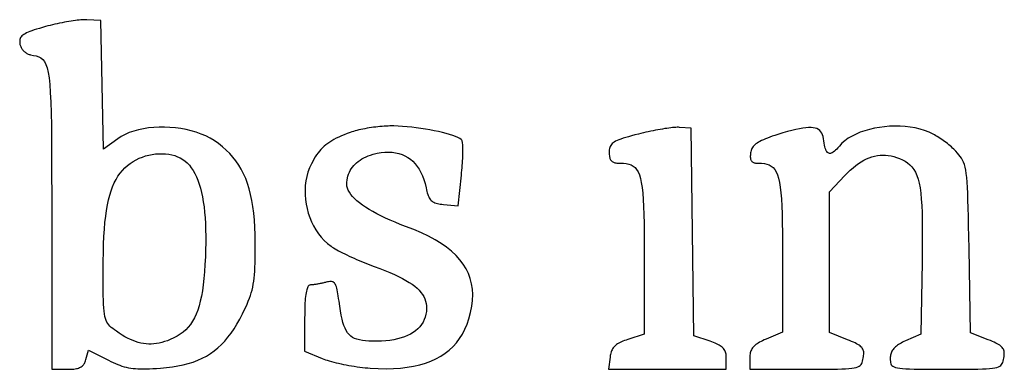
# Model space of a CAD drawing. Header units: metres. Extents: x 7 to 471, y 42 to 513.
# Tile 56 of 85: x 377 to 451, y 50 to 76. Entities that reach past the tile are written whole.
import ezdxf

# ---------------------------------------------------------------- set-up
doc = ezdxf.new("R2010")
doc.units = ezdxf.units.M

msp = doc.modelspace()

# ---------------------------------------------------------------- linework, layer by layer
for p, q in [((381.018, 76.3665), (380.862, 76.3452)), ((381.168, 76.3849), (381.018, 76.3665)), ((381.31, 76.4002), (381.168, 76.3849)), ((381.444, 76.4123), (381.31, 76.4002)), ((381.569, 76.4211), (381.444, 76.4123)), ((381.684, 76.4263), (381.569, 76.4211)), ((381.789, 76.4279), (381.684, 76.4263)), ((381.882, 76.4258), (381.789, 76.4279)), ((382.94, 76.3764), (381.882, 76.4258)), ((383.038, 71.5225), (382.94, 76.3764)), ((377.916, 75.6512), (377.747, 75.593)), ((378.104, 75.7114), (377.916, 75.6512)), ((378.31, 75.774), (378.104, 75.7114)), ((378.535, 75.8396), (378.31, 75.774)), ((378.781, 75.9086), (378.535, 75.8396)), ((378.951, 75.9547), (378.781, 75.9086)), ((379.125, 75.9995), (378.951, 75.9547)), ((379.301, 76.0428), (379.125, 75.9995)), ((379.479, 76.0846), (379.301, 76.0428)), ((379.657, 76.1246), (379.479, 76.0846)), ((379.836, 76.1628), (379.657, 76.1246)), ((380.014, 76.199), (379.836, 76.1628)), ((380.19, 76.233), (380.014, 76.199)), ((380.364, 76.2648), (380.19, 76.233)), ((380.534, 76.2942), (380.364, 76.2648)), ((380.701, 76.321), (380.534, 76.2942)), ((380.862, 76.3452), (380.701, 76.321)), ((376.846, 74.9448), (376.833, 74.8727)), ((376.868, 75.0132), (376.846, 74.9448)), ((376.9, 75.0782), (376.868, 75.0132)), ((376.942, 75.1404), (376.9, 75.0782)), ((376.996, 75.2002), (376.942, 75.1404)), ((377.061, 75.2581), (376.996, 75.2002)), ((377.139, 75.3147), (377.061, 75.2581)), ((377.231, 75.3702), (377.139, 75.3147)), ((377.337, 75.4254), (377.231, 75.3702)), ((377.458, 75.4806), (377.337, 75.4254)), ((377.594, 75.5363), (377.458, 75.4806)), ((377.747, 75.593), (377.594, 75.5363)), ((376.833, 74.8727), (376.828, 74.7962)), ((376.828, 74.7962), (376.831, 74.7149)), ((376.831, 74.7149), (376.84, 74.6284)), ((376.84, 74.6284), (376.851, 74.5695)), ((376.851, 74.5695), (376.866, 74.5112)), ((376.866, 74.5112), (376.886, 74.4534)), ((376.886, 74.4534), (376.909, 74.3965)), ((376.909, 74.3965), (376.936, 74.3407)), ((376.936, 74.3407), (376.967, 74.2863)), ((376.967, 74.2863), (377, 74.2333)), ((377, 74.2333), (377.038, 74.1821)), ((377.038, 74.1821), (377.077, 74.1328)), ((377.077, 74.1328), (377.12, 74.0858)), ((377.12, 74.0858), (377.165, 74.0412)), ((377.165, 74.0412), (377.213, 73.9992)), ((377.213, 73.9992), (377.262, 73.96)), ((377.262, 73.96), (377.314, 73.924)), ((377.314, 73.924), (377.367, 73.8912)), ((377.367, 73.8912), (377.421, 73.8619)), ((377.421, 73.8619), (377.477, 73.8364)), ((377.477, 73.8364), (377.533, 73.8148)), ((377.533, 73.8148), (377.591, 73.7975)), ((377.591, 73.7975), (377.649, 73.7845)), ((377.649, 73.7845), (377.875, 73.7414)), ((377.875, 73.7414), (378.08, 73.6938)), ((378.08, 73.6938), (378.262, 73.6325)), ((378.262, 73.6325), (378.425, 73.5482)), ((378.425, 73.5482), (378.568, 73.4316)), ((378.568, 73.4316), (378.693, 73.2734)), ((378.693, 73.2734), (378.802, 73.0645)), ((378.802, 73.0645), (378.895, 72.7956)), ((378.895, 72.7956), (378.973, 72.4573)), ((378.973, 72.4573), (379.039, 72.0406)), ((379.039, 72.0406), (379.092, 71.536)), ((379.092, 71.536), (379.135, 70.9344)), ((383.137, 66.6686), (383.038, 71.5225)), ((379.135, 70.9344), (379.169, 70.2264)), ((379.169, 70.2264), (379.194, 69.4029)), ((379.194, 69.4029), (379.212, 68.4546)), ((379.212, 68.4546), (379.224, 67.3722)), ((386.14, 68.2122), (385.769, 68.1355)), ((386.525, 68.27), (386.14, 68.2122)), ((386.92, 68.3088), (386.525, 68.27)), ((387.323, 68.3289), (386.92, 68.3088)), ((387.731, 68.3301), (387.323, 68.3289)), ((388.141, 68.3126), (387.731, 68.3301)), ((388.551, 68.2764), (388.141, 68.3126)), ((388.957, 68.2216), (388.551, 68.2764)), ((389.357, 68.1483), (388.957, 68.2216)), ((402.825, 68.2168), (402.669, 68.1859)), ((402.985, 68.246), (402.825, 68.2168)), ((403.146, 68.2735), (402.985, 68.246)), ((403.309, 68.2991), (403.146, 68.2735)), ((403.472, 68.3227), (403.309, 68.2991)), ((403.636, 68.3441), (403.472, 68.3227)), ((403.798, 68.3633), (403.636, 68.3441)), ((403.958, 68.3801), (403.798, 68.3633)), ((404.116, 68.3943), (403.958, 68.3801)), ((404.271, 68.4059), (404.116, 68.3943)), ((404.421, 68.4147), (404.271, 68.4059)), ((404.567, 68.4205), (404.421, 68.4147)), ((404.707, 68.4234), (404.567, 68.4205)), ((405.012, 68.4214), (404.707, 68.4234)), ((405.331, 68.4102), (405.012, 68.4214)), ((405.662, 68.3906), (405.331, 68.4102)), ((406.001, 68.3631), (405.662, 68.3906)), ((406.346, 68.3283), (406.001, 68.3631)), ((406.694, 68.2868), (406.346, 68.3283)), ((407.041, 68.2392), (406.694, 68.2868)), ((407.385, 68.1861), (407.041, 68.2392)), ((425.403, 68.2203), (425.238, 68.1943)), ((425.562, 68.2437), (425.403, 68.2203)), ((425.713, 68.2642), (425.562, 68.2437)), ((425.857, 68.2818), (425.713, 68.2642)), ((425.992, 68.2964), (425.857, 68.2818)), ((426.117, 68.3078), (425.992, 68.2964)), ((426.233, 68.3158), (426.117, 68.3078)), ((426.337, 68.3204), (426.233, 68.3158)), ((426.429, 68.3213), (426.337, 68.3204)), ((426.508, 68.3186), (426.429, 68.3213)), ((427.39, 68.2625), (426.508, 68.3186)), ((427.58, 52.6143), (427.39, 68.2625)), ((435.546, 68.217), (435.272, 68.1577)), ((435.796, 68.2619), (435.546, 68.217)), ((436.024, 68.2922), (435.796, 68.2619)), ((436.23, 68.3077), (436.024, 68.2922)), ((436.415, 68.3084), (436.23, 68.3077)), ((436.581, 68.294), (436.415, 68.3084)), ((436.728, 68.2645), (436.581, 68.294)), ((436.857, 68.2197), (436.728, 68.2645)), ((436.97, 68.1593), (436.857, 68.2197)), ((441.187, 68.2512), (440.82, 68.1659)), ((441.564, 68.3191), (441.187, 68.2512)), ((441.947, 68.3692), (441.564, 68.3191)), ((442.336, 68.4012), (441.947, 68.3692)), ((442.726, 68.4146), (442.336, 68.4012)), ((443.117, 68.409), (442.726, 68.4146)), ((443.504, 68.3841), (443.117, 68.409)), ((443.885, 68.3394), (443.504, 68.3841)), ((444.259, 68.2746), (443.885, 68.3394)), ((444.622, 68.1892), (444.259, 68.2746)), ((384.477, 67.6379), (384.216, 67.4656)), ((384.766, 67.791), (384.477, 67.6379)), ((385.079, 67.9249), (384.766, 67.791)), ((385.415, 68.0397), (385.079, 67.9249)), ((385.769, 68.1355), (385.415, 68.0397)), ((389.748, 68.0565), (389.357, 68.1483)), ((390.128, 67.9462), (389.748, 68.0565)), ((390.492, 67.8175), (390.128, 67.9462)), ((390.839, 67.6705), (390.492, 67.8175)), ((391.166, 67.5052), (390.839, 67.6705)), ((391.469, 67.3216), (391.166, 67.5052)), ((400.667, 67.4966), (400.492, 67.4052)), ((400.853, 67.5859), (400.667, 67.4966)), ((401.05, 67.6738), (400.853, 67.5859)), ((401.261, 67.7608), (401.05, 67.6738)), ((401.485, 67.8476), (401.261, 67.7608)), ((401.723, 67.9348), (401.485, 67.8476)), ((401.836, 67.9735), (401.723, 67.9348)), ((401.959, 68.0115), (401.836, 67.9735)), ((402.089, 68.0486), (401.959, 68.0115)), ((402.225, 68.0847), (402.089, 68.0486)), ((402.368, 68.1198), (402.225, 68.0847)), ((402.516, 68.1535), (402.368, 68.1198)), ((402.669, 68.1859), (402.516, 68.1535)), ((407.722, 68.1282), (407.385, 68.1861)), ((408.049, 68.0659), (407.722, 68.1282)), ((408.364, 68.0001), (408.049, 68.0659)), ((408.663, 67.9311), (408.364, 68.0001)), ((408.943, 67.8597), (408.663, 67.9311)), ((409.202, 67.7865), (408.943, 67.8597)), ((409.436, 67.712), (409.202, 67.7865)), ((409.642, 67.6369), (409.436, 67.712)), ((409.818, 67.5617), (409.642, 67.6369)), ((409.959, 67.4871), (409.818, 67.5617)), ((410.064, 67.4137), (409.959, 67.4871)), ((422.27, 67.4965), (422.102, 67.4393)), ((422.458, 67.5552), (422.27, 67.4965)), ((422.666, 67.6158), (422.458, 67.5552)), ((422.895, 67.6791), (422.666, 67.6158)), ((423.147, 67.7457), (422.895, 67.6791)), ((423.422, 67.8162), (423.147, 67.7457)), ((423.605, 67.8617), (423.422, 67.8162)), ((423.79, 67.9058), (423.605, 67.8617)), ((423.976, 67.9484), (423.79, 67.9058)), ((424.162, 67.9894), (423.976, 67.9484)), ((424.347, 68.0287), (424.162, 67.9894)), ((424.531, 68.0661), (424.347, 68.0287)), ((424.713, 68.1015), (424.531, 68.0661)), ((424.892, 68.1347), (424.713, 68.1015)), ((425.067, 68.1657), (424.892, 68.1347)), ((425.238, 68.1943), (425.067, 68.1657)), ((433.135, 67.5135), (432.975, 67.4504)), ((433.309, 67.5775), (433.135, 67.5135)), ((433.497, 67.6429), (433.309, 67.5775)), ((433.699, 67.7099), (433.497, 67.6429)), ((433.917, 67.7788), (433.699, 67.7099)), ((434.296, 67.8945), (433.917, 67.7788)), ((434.648, 67.9963), (434.296, 67.8945)), ((434.973, 68.0841), (434.648, 67.9963)), ((435.272, 68.1577), (434.973, 68.0841)), ((437.067, 68.0835), (436.97, 68.1593)), ((437.149, 67.9918), (437.067, 68.0835)), ((437.218, 67.8843), (437.149, 67.9918)), ((437.275, 67.7607), (437.218, 67.8843)), ((437.32, 67.621), (437.275, 67.7607)), ((437.354, 67.4649), (437.32, 67.621)), ((439.224, 67.4929), (438.97, 67.3118)), ((439.503, 67.6591), (439.224, 67.4929)), ((439.805, 67.8099), (439.503, 67.6591)), ((440.127, 67.9449), (439.805, 67.8099)), ((440.466, 68.0637), (440.127, 67.9449)), ((440.82, 68.1659), (440.466, 68.0637)), ((444.971, 68.0829), (444.622, 68.1892)), ((445.305, 67.9552), (444.971, 68.0829)), ((445.401, 67.9125), (445.305, 67.9552)), ((445.5, 67.8645), (445.401, 67.9125)), ((445.603, 67.8115), (445.5, 67.8645)), ((445.708, 67.7539), (445.603, 67.8115)), ((445.815, 67.6921), (445.708, 67.7539)), ((445.924, 67.6264), (445.815, 67.6921)), ((446.035, 67.5574), (445.924, 67.6264)), ((446.145, 67.4852), (446.035, 67.5574)), ((446.256, 67.4103), (446.145, 67.4852)), ((379.224, 67.3722), (379.231, 66.1465)), ((384.216, 67.4656), (383.137, 66.6686)), ((391.793, 67.0958), (391.469, 67.3216)), ((392.096, 66.8593), (391.793, 67.0958)), ((392.379, 66.6111), (392.096, 66.8593)), ((399.634, 66.7798), (399.516, 66.6572)), ((399.758, 66.8963), (399.634, 66.7798)), ((399.889, 67.007), (399.758, 66.8963)), ((400.027, 67.1127), (399.889, 67.007)), ((400.173, 67.2138), (400.027, 67.1127)), ((400.327, 67.3112), (400.173, 67.2138)), ((400.492, 67.4052), (400.327, 67.3112)), ((410.128, 67.3421), (410.064, 67.4137)), ((410.144, 67.3071), (410.128, 67.3421)), ((410.158, 67.2578), (410.144, 67.3071)), ((410.17, 67.1948), (410.158, 67.2578)), ((410.181, 67.1189), (410.17, 67.1948)), ((410.189, 67.0307), (410.181, 67.1189)), ((410.195, 66.9309), (410.189, 67.0307)), ((410.2, 66.8202), (410.195, 66.9309)), ((410.202, 66.6993), (410.2, 66.8202)), ((421.262, 66.8075), (421.241, 66.7247)), ((421.292, 66.8849), (421.262, 66.8075)), ((421.331, 66.9575), (421.292, 66.8849)), ((421.381, 67.0259), (421.331, 66.9575)), ((421.442, 67.0907), (421.381, 67.0259)), ((421.515, 67.1525), (421.442, 67.0907)), ((421.602, 67.2121), (421.515, 67.1525)), ((421.703, 67.2699), (421.602, 67.2121)), ((421.819, 67.3266), (421.703, 67.2699)), ((421.952, 67.3829), (421.819, 67.3266)), ((422.102, 67.4393), (421.952, 67.3829)), ((432.01, 66.8004), (431.967, 66.7261)), ((432.062, 66.872), (432.01, 66.8004)), ((432.122, 66.9412), (432.062, 66.872)), ((432.192, 67.0084), (432.122, 66.9412)), ((432.271, 67.074), (432.192, 67.0084)), ((432.36, 67.1382), (432.271, 67.074)), ((432.46, 67.2013), (432.36, 67.1382)), ((432.571, 67.2638), (432.46, 67.2013)), ((432.693, 67.3259), (432.571, 67.2638)), ((432.828, 67.388), (432.693, 67.3259)), ((432.975, 67.4504), (432.828, 67.388)), ((437.38, 67.2924), (437.354, 67.4649)), ((437.4, 67.1334), (437.38, 67.2924)), ((437.425, 66.9893), (437.4, 67.1334)), ((437.452, 66.8601), (437.425, 66.9893)), ((437.483, 66.7457), (437.452, 66.8601)), ((437.518, 66.6462), (437.483, 66.7457)), ((438.446, 66.7876), (438.35, 66.6834)), ((438.548, 66.9061), (438.446, 66.7876)), ((438.744, 67.116), (438.548, 66.9061)), ((438.97, 67.3118), (438.744, 67.116)), ((446.366, 67.3331), (446.256, 67.4103)), ((446.475, 67.254), (446.366, 67.3331)), ((446.582, 67.1733), (446.475, 67.254)), ((446.688, 67.0914), (446.582, 67.1733)), ((446.791, 67.0087), (446.688, 67.0914)), ((446.89, 66.9256), (446.791, 67.0087)), ((446.986, 66.8424), (446.89, 66.9256)), ((447.078, 66.7595), (446.986, 66.8424)), ((447.165, 66.6773), (447.078, 66.7595)), ((379.231, 66.1465), (379.235, 64.7681)), ((385.594, 65.8744), (385.827, 65.9867)), ((385.827, 65.9867), (386.066, 66.0836)), ((386.066, 66.0836), (386.312, 66.1649)), ((386.312, 66.1649), (386.56, 66.2306)), ((386.56, 66.2306), (386.812, 66.2806)), ((386.812, 66.2806), (387.063, 66.3149)), ((387.063, 66.3149), (387.314, 66.3334)), ((387.314, 66.3334), (387.563, 66.336)), ((387.563, 66.336), (387.808, 66.3227)), ((387.808, 66.3227), (388.048, 66.2934)), ((388.048, 66.2934), (388.281, 66.2481)), ((388.281, 66.2481), (388.505, 66.1866)), ((388.505, 66.1866), (388.719, 66.109)), ((388.719, 66.109), (388.922, 66.0151)), ((388.922, 66.0151), (389.113, 65.9049)), ((392.644, 66.3501), (392.379, 66.6111)), ((392.889, 66.0755), (392.644, 66.3501)), ((393.115, 65.786), (392.889, 66.0755)), ((399.088, 66.0914), (398.988, 65.9282)), ((399.19, 66.2453), (399.088, 66.0914)), ((399.295, 66.3905), (399.19, 66.2453)), ((399.404, 66.5276), (399.295, 66.3905)), ((399.516, 66.6572), (399.404, 66.5276)), ((402.598, 65.9411), (402.748, 66.0235)), ((402.748, 66.0235), (402.908, 66.0994)), ((402.908, 66.0994), (403.075, 66.1686)), ((403.075, 66.1686), (403.251, 66.2311)), ((403.251, 66.2311), (403.436, 66.2866)), ((403.436, 66.2866), (403.745, 66.3622)), ((403.745, 66.3622), (404.045, 66.4155)), ((404.045, 66.4155), (404.334, 66.4466)), ((404.334, 66.4466), (404.613, 66.4558)), ((404.613, 66.4558), (404.881, 66.4433)), ((404.881, 66.4433), (405.138, 66.4092)), ((405.138, 66.4092), (405.384, 66.3536)), ((405.384, 66.3536), (405.618, 66.2768)), ((405.618, 66.2768), (405.841, 66.179)), ((405.841, 66.179), (406.051, 66.0602)), ((406.051, 66.0602), (406.249, 65.9208)), ((410.187, 65.9662), (410.193, 66.1277)), ((410.193, 66.1277), (410.198, 66.2825)), ((410.198, 66.2825), (410.202, 66.4298)), ((410.203, 66.569), (410.202, 66.6993)), ((410.202, 66.4298), (410.203, 66.569)), ((421.219, 66.5401), (421.217, 66.4372)), ((421.217, 66.4372), (421.218, 66.3462)), ((421.218, 66.3462), (421.223, 66.2615)), ((421.227, 66.6357), (421.219, 66.5401)), ((421.223, 66.2615), (421.231, 66.183)), ((421.241, 66.7247), (421.227, 66.6357)), ((421.231, 66.183), (421.242, 66.1105)), ((421.242, 66.1105), (421.257, 66.0438)), ((421.257, 66.0438), (421.276, 65.9827)), ((431.845, 66.2326), (431.842, 66.1594)), ((431.842, 66.1594), (431.842, 66.0915)), ((431.842, 66.0915), (431.847, 66.0288)), ((431.853, 66.3113), (431.845, 66.2326)), ((431.847, 66.0288), (431.855, 65.9711)), ((431.863, 66.3956), (431.853, 66.3113)), ((431.88, 66.4839), (431.863, 66.3956)), ((431.902, 66.5682), (431.88, 66.4839)), ((431.931, 66.6488), (431.902, 66.5682)), ((431.967, 66.7261), (431.931, 66.6488)), ((437.557, 66.5613), (437.518, 66.6462)), ((437.599, 66.4913), (437.557, 66.5613)), ((437.646, 66.4359), (437.599, 66.4913)), ((437.696, 66.3952), (437.646, 66.4359)), ((437.751, 66.3691), (437.696, 66.3952)), ((437.81, 66.3576), (437.751, 66.3691)), ((437.873, 66.3607), (437.81, 66.3576)), ((437.941, 66.3783), (437.873, 66.3607)), ((438.013, 66.4105), (437.941, 66.3783)), ((438.09, 66.4571), (438.013, 66.4105)), ((438.172, 66.5181), (438.09, 66.4571)), ((438.258, 66.5936), (438.172, 66.5181)), ((438.35, 66.6834), (438.258, 66.5936)), ((440.597, 65.9396), (440.8, 66.0267)), ((440.8, 66.0267), (441.003, 66.0985)), ((441.003, 66.0985), (441.207, 66.155)), ((441.207, 66.155), (441.41, 66.1961)), ((441.41, 66.1961), (441.615, 66.222)), ((441.615, 66.222), (441.819, 66.2327)), ((441.819, 66.2327), (442.025, 66.2281)), ((442.025, 66.2281), (442.231, 66.2085)), ((442.231, 66.2085), (442.438, 66.1737)), ((442.438, 66.1737), (442.646, 66.1238)), ((442.646, 66.1238), (442.855, 66.0589)), ((442.855, 66.0589), (443.066, 65.979)), ((447.246, 66.5962), (447.165, 66.6773)), ((447.322, 66.5166), (447.246, 66.5962)), ((447.445, 66.3814), (447.322, 66.5166)), ((447.557, 66.2528), (447.445, 66.3814)), ((447.657, 66.1255), (447.557, 66.2528)), ((447.746, 65.9944), (447.657, 66.1255)), ((447.826, 65.8545), (447.746, 65.9944)), ((384.563, 65.0706), (384.75, 65.2645)), ((384.75, 65.2645), (384.951, 65.4452)), ((384.951, 65.4452), (385.154, 65.6036)), ((385.154, 65.6036), (385.369, 65.7467)), ((385.369, 65.7467), (385.594, 65.8744)), ((389.113, 65.9049), (389.288, 65.7784)), ((389.288, 65.7784), (389.448, 65.6354)), ((389.448, 65.6354), (389.604, 65.4649)), ((389.604, 65.4649), (389.751, 65.2757)), ((389.751, 65.2757), (389.889, 65.0677)), ((393.324, 65.4809), (393.115, 65.786)), ((393.514, 65.159), (393.324, 65.4809)), ((398.65, 65.2654), (398.534, 64.9472)), ((398.792, 65.5715), (398.65, 65.2654)), ((398.89, 65.7551), (398.792, 65.5715)), ((398.988, 65.9282), (398.89, 65.7551)), ((401.795, 65.1964), (401.881, 65.3197)), ((401.881, 65.3197), (401.978, 65.4377)), ((401.978, 65.4377), (402.084, 65.5501)), ((402.084, 65.5501), (402.198, 65.6568)), ((402.198, 65.6568), (402.323, 65.7576)), ((402.323, 65.7576), (402.456, 65.8525)), ((402.456, 65.8525), (402.598, 65.9411)), ((406.249, 65.9208), (406.435, 65.7608)), ((406.435, 65.7608), (406.607, 65.5804)), ((406.607, 65.5804), (406.766, 65.3799)), ((406.766, 65.3799), (406.912, 65.1593)), ((410.125, 65.082), (410.141, 65.2668)), ((410.141, 65.2668), (410.155, 65.4483)), ((410.155, 65.4483), (410.167, 65.6259)), ((410.167, 65.6259), (410.178, 65.7987)), ((410.178, 65.7987), (410.187, 65.9662)), ((421.276, 65.9827), (421.299, 65.9271)), ((421.299, 65.9271), (421.327, 65.8768)), ((421.327, 65.8768), (421.359, 65.8316)), ((421.359, 65.8316), (421.395, 65.7912)), ((421.395, 65.7912), (421.436, 65.7556)), ((421.436, 65.7556), (421.483, 65.7244)), ((421.483, 65.7244), (421.534, 65.6977)), ((421.534, 65.6977), (421.591, 65.6751)), ((421.591, 65.6751), (421.653, 65.6565)), ((421.653, 65.6565), (421.721, 65.6416)), ((421.721, 65.6416), (421.796, 65.6304)), ((421.796, 65.6304), (421.876, 65.6227)), ((421.876, 65.6227), (421.962, 65.6181)), ((421.962, 65.6181), (422.056, 65.6167)), ((422.056, 65.6167), (422.288, 65.6107)), ((422.288, 65.6107), (422.501, 65.5904)), ((422.501, 65.5904), (422.693, 65.552)), ((422.693, 65.552), (422.867, 65.492)), ((422.867, 65.492), (423.023, 65.4067)), ((423.023, 65.4067), (423.162, 65.2923)), ((423.162, 65.2923), (423.285, 65.1453)), ((431.855, 65.9711), (431.867, 65.9184)), ((431.867, 65.9184), (431.884, 65.8704)), ((431.884, 65.8704), (431.905, 65.8271)), ((431.905, 65.8271), (431.931, 65.7882)), ((431.931, 65.7882), (431.961, 65.7538)), ((431.961, 65.7538), (431.996, 65.7235)), ((431.996, 65.7235), (432.036, 65.6973)), ((432.036, 65.6973), (432.08, 65.6751)), ((432.08, 65.6751), (432.13, 65.6567)), ((432.13, 65.6567), (432.184, 65.6419)), ((432.184, 65.6419), (432.244, 65.6306)), ((432.244, 65.6306), (432.309, 65.6228)), ((432.309, 65.6228), (432.38, 65.6182)), ((432.38, 65.6182), (432.456, 65.6167)), ((432.456, 65.6167), (432.689, 65.6107)), ((432.689, 65.6107), (432.901, 65.5903)), ((432.901, 65.5903), (433.094, 65.5519)), ((433.094, 65.5519), (433.268, 65.4921)), ((433.268, 65.4921), (433.425, 65.4072)), ((433.425, 65.4072), (433.564, 65.2935)), ((433.564, 65.2935), (433.688, 65.1477)), ((439.374, 65.0923), (439.579, 65.2723)), ((439.579, 65.2723), (439.783, 65.4368)), ((439.783, 65.4368), (439.987, 65.5857)), ((439.987, 65.5857), (440.191, 65.7191)), ((440.191, 65.7191), (440.394, 65.8371)), ((440.394, 65.8371), (440.597, 65.9396)), ((443.066, 65.979), (443.293, 65.877)), ((443.293, 65.877), (443.501, 65.7654)), ((443.501, 65.7654), (443.69, 65.6408)), ((443.69, 65.6408), (443.862, 65.4997)), ((443.862, 65.4997), (444.016, 65.3387)), ((444.016, 65.3387), (444.153, 65.1544)), ((447.897, 65.7006), (447.826, 65.8545)), ((447.959, 65.5275), (447.897, 65.7006)), ((448.013, 65.3301), (447.959, 65.5275)), ((448.061, 65.1034), (448.013, 65.3301)), ((379.235, 64.7681), (379.236, 63.228)), ((384.081, 64.394), (384.229, 64.6369)), ((384.229, 64.6369), (384.39, 64.862)), ((384.39, 64.862), (384.563, 65.0706)), ((389.889, 65.0677), (390.017, 64.8408)), ((390.017, 64.8408), (390.136, 64.5949)), ((390.136, 64.5949), (390.245, 64.3299)), ((393.687, 64.8192), (393.514, 65.159)), ((393.844, 64.4607), (393.687, 64.8192)), ((398.442, 64.6189), (398.376, 64.2824)), ((398.534, 64.9472), (398.442, 64.6189)), ((401.483, 64.3526), (401.509, 64.5049)), ((401.509, 64.5049), (401.546, 64.6526)), ((401.546, 64.6526), (401.593, 64.7959)), ((401.593, 64.7959), (401.65, 64.9343)), ((401.65, 64.9343), (401.718, 65.0679)), ((401.718, 65.0679), (401.795, 65.1964)), ((406.912, 65.1593), (407.044, 64.9189)), ((407.044, 64.9189), (407.161, 64.6589)), ((407.161, 64.6589), (407.265, 64.3793)), ((409.841, 62.4036), (410.088, 64.7054)), ((410.088, 64.7054), (410.107, 64.8947)), ((410.107, 64.8947), (410.125, 65.082)), ((423.285, 65.1453), (423.393, 64.9619)), ((423.393, 64.9619), (423.487, 64.7386)), ((423.487, 64.7386), (423.568, 64.4717)), ((433.688, 65.1477), (433.796, 64.9661)), ((433.796, 64.9661), (433.891, 64.7451)), ((433.891, 64.7451), (433.972, 64.4811)), ((437.797, 63.4499), (438.963, 64.6853)), ((438.963, 64.6853), (439.169, 64.8966)), ((439.169, 64.8966), (439.374, 65.0923)), ((444.153, 65.1544), (444.275, 64.9433)), ((444.275, 64.9433), (444.382, 64.702)), ((444.382, 64.702), (444.475, 64.427)), ((448.102, 64.8421), (448.061, 65.1034)), ((448.137, 64.5412), (448.102, 64.8421)), ((448.167, 64.1954), (448.137, 64.5412)), ((383.708, 63.5424), (383.821, 63.8483)), ((383.821, 63.8483), (383.945, 64.1316)), ((383.945, 64.1316), (384.081, 64.394)), ((390.245, 64.3299), (390.346, 64.0458)), ((390.346, 64.0458), (390.437, 63.7423)), ((393.984, 64.0824), (393.844, 64.4607)), ((394.107, 63.6833), (393.984, 64.0824)), ((398.333, 63.9396), (398.314, 63.5925)), ((398.376, 64.2824), (398.333, 63.9396)), ((401.461, 64.0355), (401.466, 64.1961)), ((401.473, 63.8875), (401.461, 64.0355)), ((401.466, 64.1961), (401.483, 64.3526)), ((401.51, 63.7366), (401.473, 63.8875)), ((407.265, 64.3793), (407.354, 64.0804)), ((407.354, 64.0804), (407.428, 63.7625)), ((407.428, 63.7625), (407.457, 63.6241)), ((423.568, 64.4717), (423.637, 64.1574)), ((423.637, 64.1574), (423.694, 63.7922)), ((423.694, 63.7922), (423.741, 63.3724)), ((433.972, 64.4811), (434.041, 64.1707)), ((434.041, 64.1707), (434.099, 63.8101)), ((434.099, 63.8101), (434.147, 63.3959)), ((444.475, 64.427), (444.554, 64.115)), ((444.554, 64.115), (444.621, 63.7624)), ((444.621, 63.7624), (444.676, 63.366)), ((448.193, 63.7998), (448.167, 64.1954)), ((448.216, 63.3491), (448.193, 63.7998)), ((379.236, 63.228), (379.236, 61.5167)), ((383.515, 62.8567), (383.606, 63.2123)), ((383.606, 63.2123), (383.708, 63.5424)), ((390.437, 63.7423), (390.518, 63.4194)), ((390.518, 63.4194), (390.59, 63.0771)), ((390.59, 63.0771), (390.653, 62.7151)), ((394.215, 63.2624), (394.107, 63.6833)), ((394.308, 62.8186), (394.215, 63.2624)), ((398.314, 63.5925), (398.318, 63.243)), ((398.318, 63.243), (398.345, 62.8931)), ((401.571, 63.5831), (401.51, 63.7366)), ((401.656, 63.4273), (401.571, 63.5831)), ((401.764, 63.2694), (401.656, 63.4273)), ((401.894, 63.1098), (401.764, 63.2694)), ((402.047, 62.9488), (401.894, 63.1098)), ((407.457, 63.6241), (407.487, 63.4967)), ((407.487, 63.4967), (407.519, 63.3796)), ((407.519, 63.3796), (407.552, 63.2725)), ((407.552, 63.2725), (407.588, 63.1747)), ((407.588, 63.1747), (407.626, 63.0859)), ((407.626, 63.0859), (407.668, 63.0056)), ((423.741, 63.3724), (423.779, 62.8943)), ((434.147, 63.3959), (434.185, 62.9245)), ((437.797, 52.8599), (437.797, 63.4499)), ((444.676, 63.366), (444.719, 62.9221)), ((448.235, 62.8382), (448.216, 63.3491)), ((383.364, 62.0621), (383.435, 62.4738)), ((383.435, 62.4738), (383.515, 62.8567)), ((390.653, 62.7151), (390.707, 62.3335)), ((390.707, 62.3335), (390.752, 61.9322)), ((394.386, 62.3509), (394.308, 62.8186)), ((394.449, 61.8584), (394.386, 62.3509)), ((398.345, 62.8931), (398.395, 62.5446)), ((398.395, 62.5446), (398.466, 62.1996)), ((402.222, 62.7866), (402.047, 62.9488)), ((402.419, 62.6236), (402.222, 62.7866)), ((402.636, 62.4601), (402.419, 62.6236)), ((402.875, 62.2963), (402.636, 62.4601)), ((403.133, 62.1325), (402.875, 62.2963)), ((407.668, 63.0056), (407.714, 62.9333)), ((407.714, 62.9333), (407.764, 62.8684)), ((407.764, 62.8684), (407.819, 62.8105)), ((407.819, 62.8105), (407.879, 62.7592)), ((407.879, 62.7592), (407.946, 62.7139)), ((407.946, 62.7139), (408.018, 62.6741)), ((408.018, 62.6741), (408.098, 62.6395)), ((408.098, 62.6395), (408.185, 62.6094)), ((408.185, 62.6094), (408.28, 62.5834)), ((408.28, 62.5834), (408.384, 62.561)), ((408.384, 62.561), (408.496, 62.5418)), ((408.496, 62.5418), (408.619, 62.5252)), ((408.619, 62.5252), (408.751, 62.5108)), ((408.751, 62.5108), (409.841, 62.4036)), ((423.779, 62.8943), (423.808, 62.3542)), ((423.808, 62.3542), (423.83, 61.7486)), ((434.185, 62.9245), (434.215, 62.3923)), ((434.215, 62.3923), (434.237, 61.7957)), ((444.719, 62.9221), (444.752, 62.4274)), ((444.752, 62.4274), (444.776, 61.8786)), ((448.253, 62.262), (448.235, 62.8382)), ((383.251, 61.1463), (383.303, 61.6201)), ((383.303, 61.6201), (383.364, 62.0621)), ((390.752, 61.9322), (390.787, 61.5109)), ((394.498, 61.34), (394.449, 61.8584)), ((398.466, 62.1996), (398.558, 61.86)), ((398.558, 61.86), (398.671, 61.5276)), ((403.412, 61.9692), (403.133, 62.1325)), ((403.71, 61.8065), (403.412, 61.9692)), ((404.027, 61.6447), (403.71, 61.8065)), ((404.363, 61.4842), (404.027, 61.6447)), ((423.83, 61.7486), (423.846, 61.0736)), ((434.237, 61.7957), (434.252, 61.1312)), ((444.776, 61.8786), (444.79, 61.272)), ((448.269, 61.6154), (448.253, 62.262)), ((448.284, 60.8933), (448.269, 61.6154)), ((379.236, 61.5167), (379.236, 50.0944)), ((383.209, 60.639), (383.251, 61.1463)), ((390.787, 61.5109), (390.813, 61.0698)), ((390.813, 61.0698), (390.83, 60.6085)), ((394.534, 60.7947), (394.498, 61.34)), ((398.671, 61.5276), (398.805, 61.2046)), ((398.805, 61.2046), (398.959, 60.8927)), ((398.959, 60.8927), (399.132, 60.5939)), ((404.718, 61.3252), (404.363, 61.4842)), ((405.089, 61.1681), (404.718, 61.3252)), ((405.479, 61.0131), (405.089, 61.1681)), ((405.885, 60.8605), (405.479, 61.0131)), ((406.503, 60.623), (405.885, 60.8605)), ((423.846, 61.0736), (423.856, 60.3258)), ((434.252, 61.1312), (434.263, 60.3952)), ((444.79, 61.272), (444.796, 60.6043)), ((448.299, 60.0904), (448.284, 60.8933)), ((383.149, 59.518), (383.175, 60.0967)), ((383.175, 60.0967), (383.209, 60.639)), ((390.83, 60.6085), (390.838, 60.1271)), ((390.838, 60.1271), (390.837, 59.6255)), ((394.556, 60.2215), (394.534, 60.7947)), ((394.565, 59.6194), (394.556, 60.2215)), ((399.132, 60.5939), (399.324, 60.3103)), ((399.324, 60.3103), (399.535, 60.0436)), ((407.079, 60.3759), (406.503, 60.623)), ((407.614, 60.1189), (407.079, 60.3759)), ((408.109, 59.8517), (407.614, 60.1189)), ((423.856, 60.3258), (423.861, 59.5014)), ((434.263, 60.3952), (434.268, 59.5842)), ((444.796, 60.6043), (444.795, 59.872)), ((448.315, 59.2018), (448.299, 60.0904)), ((383.131, 58.9011), (383.149, 59.518)), ((390.837, 59.6255), (390.827, 59.1035)), ((394.567, 59.192), (394.565, 59.6194)), ((399.535, 60.0436), (399.764, 59.7959)), ((399.764, 59.7959), (400.011, 59.5691)), ((400.011, 59.5691), (400.275, 59.3651)), ((400.275, 59.3651), (400.365, 59.3042)), ((408.562, 59.574), (408.109, 59.8517)), ((408.976, 59.2852), (408.562, 59.574)), ((423.861, 59.5014), (423.862, 58.5967)), ((434.268, 59.5842), (434.269, 58.6945)), ((444.795, 59.872), (444.788, 59.0718)), ((383.12, 58.2446), (383.131, 58.9011)), ((390.827, 59.1035), (390.807, 58.5611)), ((394.561, 58.4322), (394.565, 58.7971)), ((394.565, 58.7971), (394.567, 59.192)), ((400.365, 59.3042), (400.467, 59.2393)), ((400.467, 59.2393), (400.582, 59.1708)), ((400.582, 59.1708), (400.707, 59.0992)), ((400.707, 59.0992), (400.843, 59.0247)), ((400.843, 59.0247), (400.988, 58.9479)), ((400.988, 58.9479), (401.141, 58.8691)), ((401.141, 58.8691), (401.302, 58.7887)), ((401.302, 58.7887), (401.469, 58.7072)), ((401.469, 58.7072), (401.643, 58.6248)), ((401.643, 58.6248), (401.821, 58.5421)), ((409.349, 58.9853), (408.976, 59.2852)), ((409.682, 58.6736), (409.349, 58.9853)), ((409.975, 58.35), (409.682, 58.6736)), ((423.862, 58.5967), (423.862, 52.742)), ((434.269, 58.6945), (434.269, 52.8807)), ((444.788, 59.0718), (444.774, 58.2002)), ((448.426, 52.8422), (448.315, 59.2018)), ((383.117, 57.5469), (383.12, 58.2446)), ((390.778, 57.9805), (390.741, 57.4367)), ((390.807, 58.5611), (390.778, 57.9805)), ((394.543, 57.782), (394.554, 58.0947)), ((394.554, 58.0947), (394.561, 58.4322)), ((401.821, 58.5421), (402.004, 58.4594)), ((402.004, 58.4594), (402.19, 58.377)), ((402.19, 58.377), (402.378, 58.2955)), ((402.378, 58.2955), (402.568, 58.2152)), ((402.568, 58.2152), (402.759, 58.1365)), ((402.759, 58.1365), (402.95, 58.0598)), ((402.95, 58.0598), (403.139, 57.9855)), ((403.139, 57.9855), (403.327, 57.914)), ((403.327, 57.914), (403.513, 57.8457)), ((403.513, 57.8457), (403.935, 57.6892)), ((410.229, 58.0141), (409.975, 58.35)), ((410.444, 57.6655), (410.229, 58.0141)), ((444.774, 58.2002), (444.676, 52.7403)), ((383.117, 56.9979), (383.117, 57.5469)), ((390.741, 57.4367), (390.697, 56.9281)), ((394.483, 56.9663), (394.508, 57.2204)), ((394.508, 57.2204), (394.528, 57.4914)), ((394.528, 57.4914), (394.543, 57.782)), ((403.935, 57.6892), (404.33, 57.5355)), ((404.33, 57.5355), (404.698, 57.3842)), ((404.698, 57.3842), (405.04, 57.2347)), ((405.04, 57.2347), (405.356, 57.0865)), ((410.62, 57.3038), (410.444, 57.6655)), ((410.757, 56.9288), (410.62, 57.3038)), ((383.118, 56.5027), (383.117, 56.9979)), ((383.12, 56.058), (383.118, 56.5027)), ((390.643, 56.4535), (390.581, 56.0114)), ((390.697, 56.9281), (390.643, 56.4535)), ((394.372, 56.2793), (394.415, 56.4984)), ((394.415, 56.4984), (394.452, 56.7265)), ((394.452, 56.7265), (394.483, 56.9663)), ((398.562, 56.357), (398.527, 56.3049)), ((398.599, 56.3974), (398.562, 56.357)), ((398.639, 56.426), (398.599, 56.3974)), ((398.682, 56.4433), (398.639, 56.426)), ((398.727, 56.4494), (398.682, 56.4433)), ((398.766, 56.4504), (398.727, 56.4494)), ((398.808, 56.4527), (398.766, 56.4504)), ((398.854, 56.4563), (398.808, 56.4527)), ((398.904, 56.461), (398.854, 56.4563)), ((398.957, 56.4668), (398.904, 56.461)), ((399.013, 56.4738), (398.957, 56.4668)), ((399.071, 56.4817), (399.013, 56.4738)), ((399.131, 56.4906), (399.071, 56.4817)), ((399.193, 56.5004), (399.131, 56.4906)), ((399.257, 56.5111), (399.193, 56.5004)), ((399.321, 56.5226), (399.257, 56.5111)), ((399.387, 56.5348), (399.321, 56.5226)), ((399.454, 56.5477), (399.387, 56.5348)), ((399.52, 56.5613), (399.454, 56.5477)), ((399.587, 56.5755), (399.52, 56.5613)), ((399.654, 56.5902), (399.587, 56.5755)), ((399.719, 56.6054), (399.654, 56.5902)), ((399.784, 56.621), (399.719, 56.6054)), ((399.848, 56.637), (399.784, 56.621)), ((399.91, 56.6533), (399.848, 56.637)), ((400.004, 56.677), (399.91, 56.6533)), ((400.091, 56.6949), (400.004, 56.677)), ((400.17, 56.7063), (400.091, 56.6949)), ((400.243, 56.7104), (400.17, 56.7063)), ((400.31, 56.7066), (400.243, 56.7104)), ((400.37, 56.6942), (400.31, 56.7066)), ((400.426, 56.6724), (400.37, 56.6942)), ((400.476, 56.6406), (400.426, 56.6724)), ((400.522, 56.5981), (400.476, 56.6406)), ((400.565, 56.5442), (400.522, 56.5981)), ((400.603, 56.4782), (400.565, 56.5442)), ((400.639, 56.3993), (400.603, 56.4782)), ((400.672, 56.307), (400.639, 56.3993)), ((405.356, 57.0865), (405.648, 56.9392)), ((405.648, 56.9392), (405.915, 56.7922)), ((405.915, 56.7922), (406.158, 56.6449)), ((406.158, 56.6449), (406.378, 56.497)), ((406.378, 56.497), (406.576, 56.3479)), ((406.576, 56.3479), (406.752, 56.1971)), ((410.856, 56.54), (410.757, 56.9288)), ((410.916, 56.1371), (410.856, 56.54)), ((383.125, 55.6604), (383.12, 56.058)), ((383.133, 55.3065), (383.125, 55.6604)), ((390.581, 56.0114), (390.51, 55.6004)), ((394.123, 55.4417), (394.197, 55.6506)), ((394.197, 55.6506), (394.263, 55.858)), ((394.263, 55.858), (394.321, 56.0668)), ((394.321, 56.0668), (394.372, 56.2793)), ((398.37, 55.7313), (398.352, 55.5903)), ((398.39, 55.859), (398.37, 55.7313)), ((398.413, 55.9735), (398.39, 55.859)), ((398.438, 56.0752), (398.413, 55.9735)), ((398.465, 56.1642), (398.438, 56.0752)), ((398.495, 56.2406), (398.465, 56.1642)), ((398.527, 56.3049), (398.495, 56.2406)), ((400.704, 56.2004), (400.672, 56.307)), ((400.734, 56.0789), (400.704, 56.2004)), ((400.762, 55.9417), (400.734, 56.0789)), ((400.79, 55.7883), (400.762, 55.9417)), ((400.818, 55.6178), (400.79, 55.7883)), ((400.846, 55.4297), (400.818, 55.6178)), ((406.752, 56.1971), (406.907, 56.0441)), ((406.907, 56.0441), (407.041, 55.8884)), ((407.041, 55.8884), (407.156, 55.7295)), ((407.156, 55.7295), (407.251, 55.5669)), ((410.938, 55.7199), (410.916, 56.1371)), ((410.923, 55.2878), (410.938, 55.7199)), ((383.145, 54.9931), (383.133, 55.3065)), ((383.161, 54.7166), (383.145, 54.9931)), ((390.335, 54.8663), (390.23, 54.5403)), ((390.428, 55.2192), (390.335, 54.8663)), ((390.51, 55.6004), (390.428, 55.2192)), ((393.844, 54.7806), (393.947, 55.0093)), ((393.947, 55.0093), (394.04, 55.2288)), ((394.04, 55.2288), (394.123, 55.4417)), ((398.302, 54.8887), (398.295, 54.6779)), ((398.311, 55.0852), (398.302, 54.8887)), ((398.323, 55.2674), (398.311, 55.0852)), ((398.336, 55.4357), (398.323, 55.2674)), ((398.352, 55.5903), (398.336, 55.4357)), ((400.875, 55.2231), (400.846, 55.4297)), ((400.93, 54.8395), (400.875, 55.2231)), ((407.251, 55.5669), (407.327, 55.4)), ((407.327, 55.4), (407.386, 55.2285)), ((407.386, 55.2285), (407.426, 55.0517)), ((407.426, 55.0517), (407.45, 54.8692)), ((407.45, 54.8692), (407.458, 54.6805)), ((410.87, 54.8406), (410.923, 55.2878)), ((383.182, 54.4738), (383.161, 54.7166)), ((383.21, 54.2613), (383.182, 54.4738)), ((383.244, 54.0758), (383.21, 54.2613)), ((390.114, 54.2399), (389.985, 53.9637)), ((390.23, 54.5403), (390.114, 54.2399)), ((393.402, 53.8829), (393.608, 54.2851)), ((393.608, 54.2851), (393.732, 54.5401)), ((393.732, 54.5401), (393.844, 54.7806)), ((398.287, 54.2122), (398.286, 53.957)), ((398.29, 54.4525), (398.287, 54.2122)), ((398.295, 54.6779), (398.29, 54.4525)), ((400.986, 54.4893), (400.93, 54.8395)), ((401.044, 54.1712), (400.986, 54.4893)), ((401.105, 53.8836), (401.044, 54.1712)), ((407.416, 54.2391), (407.364, 54.0324)), ((407.448, 54.4552), (407.416, 54.2391)), ((407.458, 54.6805), (407.448, 54.4552)), ((410.652, 53.8995), (410.78, 54.378)), ((410.78, 54.378), (410.87, 54.8406)), ((383.285, 53.9139), (383.244, 54.0758)), ((383.334, 53.7722), (383.285, 53.9139)), ((383.392, 53.6474), (383.334, 53.7722)), ((383.46, 53.5361), (383.392, 53.6474)), ((383.538, 53.435), (383.46, 53.5361)), ((383.627, 53.3406), (383.538, 53.435)), ((389.687, 53.478), (389.517, 53.2658)), ((389.843, 53.7102), (389.687, 53.478)), ((389.985, 53.9637), (389.843, 53.7102)), ((392.972, 53.1504), (393.19, 53.5049)), ((393.19, 53.5049), (393.402, 53.8829)), ((398.286, 53.957), (398.286, 51.4696)), ((401.171, 53.625), (401.105, 53.8836)), ((401.243, 53.3939), (401.171, 53.625)), ((401.324, 53.1888), (401.243, 53.3939)), ((407.089, 53.4715), (406.959, 53.3051)), ((407.2, 53.6483), (407.089, 53.4715)), ((407.292, 53.8354), (407.2, 53.6483)), ((407.364, 54.0324), (407.292, 53.8354)), ((410.353, 53.1102), (410.515, 53.4932)), ((410.515, 53.4932), (410.652, 53.8995)), ((383.728, 53.2498), (383.627, 53.3406)), ((383.841, 53.159), (383.728, 53.2498)), ((383.968, 53.0649), (383.841, 53.159)), ((384.108, 52.9643), (383.968, 53.0649)), ((384.326, 52.814), (384.108, 52.9643)), ((384.54, 52.6767), (384.326, 52.814)), ((384.75, 52.5521), (384.54, 52.6767)), ((388.913, 52.7351), (388.679, 52.5889)), ((389.13, 52.8958), (388.913, 52.7351)), ((389.331, 53.0722), (389.13, 52.8958)), ((389.517, 53.2658), (389.331, 53.0722)), ((392.512, 52.5099), (392.746, 52.819)), ((392.746, 52.819), (392.972, 53.1504)), ((401.413, 53.0083), (401.324, 53.1888)), ((401.514, 52.8508), (401.413, 53.0083)), ((401.626, 52.7149), (401.514, 52.8508)), ((401.751, 52.599), (401.626, 52.7149)), ((406.256, 52.7493), (406.037, 52.6391)), ((406.459, 52.8713), (406.256, 52.7493)), ((406.643, 53.0047), (406.459, 52.8713)), ((406.81, 53.1494), (406.643, 53.0047)), ((406.959, 53.3051), (406.81, 53.1494)), ((409.956, 52.4141), (410.167, 52.7505)), ((410.167, 52.7505), (410.353, 53.1102)), ((423.862, 52.742), (422.628, 52.3445)), ((434.269, 52.8807), (433.035, 52.3649)), ((439.153, 52.3272), (437.797, 52.8599)), ((444.676, 52.7403), (443.53, 52.2358)), ((449.759, 52.3183), (448.426, 52.8422)), ((384.956, 52.4404), (384.75, 52.5521)), ((385.16, 52.3413), (384.956, 52.4404)), ((385.361, 52.2549), (385.16, 52.3413)), ((385.56, 52.181), (385.361, 52.2549)), ((385.758, 52.1197), (385.56, 52.181)), ((385.954, 52.0707), (385.758, 52.1197)), ((386.15, 52.0342), (385.954, 52.0707)), ((386.345, 52.0099), (386.15, 52.0342)), ((386.54, 51.9979), (386.345, 52.0099)), ((386.736, 51.998), (386.54, 51.9979)), ((386.933, 52.0103), (386.736, 51.998)), ((387.131, 52.0345), (386.933, 52.0103)), ((387.331, 52.0707), (387.131, 52.0345)), ((387.534, 52.1188), (387.331, 52.0707)), ((387.739, 52.1788), (387.534, 52.1188)), ((387.947, 52.2505), (387.739, 52.1788)), ((388.159, 52.3339), (387.947, 52.2505)), ((388.428, 52.4556), (388.159, 52.3339)), ((388.679, 52.5889), (388.428, 52.4556)), ((391.751, 51.7119), (392.015, 51.957)), ((392.015, 51.957), (392.268, 52.2228)), ((392.268, 52.2228), (392.512, 52.5099)), ((401.892, 52.5016), (401.751, 52.599)), ((402.048, 52.4213), (401.892, 52.5016)), ((402.223, 52.3566), (402.048, 52.4213)), ((402.416, 52.3059), (402.223, 52.3566)), ((402.63, 52.2678), (402.416, 52.3059)), ((402.866, 52.2407), (402.63, 52.2678)), ((403.125, 52.2233), (402.866, 52.2407)), ((403.409, 52.2139), (403.125, 52.2233)), ((403.719, 52.2111), (403.409, 52.2139)), ((404.06, 52.2181), (403.719, 52.2111)), ((404.387, 52.2389), (404.06, 52.2181)), ((404.7, 52.2732), (404.387, 52.2389)), ((404.999, 52.3208), (404.7, 52.2732)), ((405.282, 52.3815), (404.999, 52.3208)), ((405.55, 52.4549), (405.282, 52.3815)), ((405.802, 52.5409), (405.55, 52.4549)), ((406.037, 52.6391), (405.802, 52.5409)), ((409.461, 51.811), (409.721, 52.1009)), ((409.721, 52.1009), (409.956, 52.4141)), ((421.772, 51.9508), (421.699, 51.8935)), ((421.851, 52.0056), (421.772, 51.9508)), ((421.938, 52.0583), (421.851, 52.0056)), ((422.032, 52.109), (421.938, 52.0583)), ((422.135, 52.1582), (422.032, 52.109)), ((422.245, 52.206), (422.135, 52.1582)), ((422.364, 52.2528), (422.245, 52.206)), ((422.491, 52.2989), (422.364, 52.2528)), ((422.628, 52.3445), (422.491, 52.2989)), ((428.808, 52.209), (427.58, 52.6143)), ((428.946, 52.162), (428.808, 52.209)), ((429.074, 52.1151), (428.946, 52.162)), ((429.192, 52.0682), (429.074, 52.1151)), ((429.302, 52.0208), (429.192, 52.0682)), ((429.402, 51.9726), (429.302, 52.0208)), ((429.494, 51.9234), (429.402, 51.9726)), ((429.577, 51.8728), (429.494, 51.9234)), ((432.269, 51.9575), (432.193, 51.8971)), ((432.353, 52.0168), (432.269, 51.9575)), ((432.444, 52.0752), (432.353, 52.0168)), ((432.545, 52.1331), (432.444, 52.0752)), ((432.653, 52.1907), (432.545, 52.1331)), ((432.771, 52.2483), (432.653, 52.1907)), ((432.898, 52.3063), (432.771, 52.2483)), ((433.035, 52.3649), (432.898, 52.3063)), ((439.318, 52.2614), (439.153, 52.3272)), ((439.469, 52.1985), (439.318, 52.2614)), ((439.606, 52.1381), (439.469, 52.1985)), ((439.73, 52.0795), (439.606, 52.1381)), ((439.842, 52.0223), (439.73, 52.0795)), ((439.942, 51.9658), (439.842, 52.0223)), ((440.03, 51.9095), (439.942, 51.9658)), ((440.108, 51.8529), (440.03, 51.9095)), ((442.921, 51.9015), (442.844, 51.8427)), ((443.005, 51.9591), (442.921, 51.9015)), ((443.096, 52.0159), (443.005, 51.9591)), ((443.194, 52.0717), (443.096, 52.0159)), ((443.299, 52.1269), (443.194, 52.0717)), ((443.411, 52.1816), (443.299, 52.1269)), ((443.53, 52.2358), (443.411, 52.1816)), ((449.921, 52.2537), (449.759, 52.3183)), ((450.069, 52.192), (449.921, 52.2537)), ((450.203, 52.1325), (450.069, 52.192)), ((450.325, 52.0747), (450.203, 52.1325)), ((450.435, 52.0182), (450.325, 52.0747)), ((450.533, 51.9623), (450.435, 52.0182)), ((450.62, 51.9065), (450.533, 51.9623)), ((450.696, 51.8503), (450.62, 51.9065)), ((381.813, 50.8212), (382.003, 51.5479)), ((382.003, 51.5479), (383.511, 50.7788)), ((390.884, 51.0953), (391.186, 51.2816)), ((391.186, 51.2816), (391.475, 51.4869)), ((391.475, 51.4869), (391.751, 51.7119)), ((398.286, 51.4696), (399.609, 50.9104)), ((408.533, 51.0805), (408.867, 51.3008)), ((408.867, 51.3008), (409.176, 51.5443)), ((409.176, 51.5443), (409.461, 51.811)), ((421.315, 51.2209), (421.296, 51.1235)), ((421.337, 51.313), (421.315, 51.2209)), ((421.364, 51.4001), (421.337, 51.313)), ((421.395, 51.4825), (421.364, 51.4001)), ((421.432, 51.5605), (421.395, 51.4825)), ((421.474, 51.6343), (421.432, 51.5605)), ((421.521, 51.7042), (421.474, 51.6343)), ((421.574, 51.7705), (421.521, 51.7042)), ((421.634, 51.8335), (421.574, 51.7705)), ((421.699, 51.8935), (421.634, 51.8335)), ((429.652, 51.8205), (429.577, 51.8728)), ((429.719, 51.7662), (429.652, 51.8205)), ((429.779, 51.7096), (429.719, 51.7662)), ((429.832, 51.6504), (429.779, 51.7096)), ((429.878, 51.5883), (429.832, 51.6504)), ((429.918, 51.523), (429.878, 51.5883)), ((429.951, 51.4541), (429.918, 51.523)), ((429.978, 51.3813), (429.951, 51.4541)), ((430, 51.3044), (429.978, 51.3813)), ((430.016, 51.223), (430, 51.3044)), ((430.027, 51.1368), (430.016, 51.223)), ((431.809, 51.1627), (431.802, 51.0696)), ((431.821, 51.2513), (431.809, 51.1627)), ((431.838, 51.3357), (431.821, 51.2513)), ((431.86, 51.4163), (431.838, 51.3357)), ((431.889, 51.4933), (431.86, 51.4163)), ((431.923, 51.567), (431.889, 51.4933)), ((431.963, 51.6377), (431.923, 51.567)), ((432.01, 51.7058), (431.963, 51.6377)), ((432.064, 51.7715), (432.01, 51.7058)), ((432.125, 51.8352), (432.064, 51.7715)), ((432.193, 51.8971), (432.125, 51.8352)), ((440.174, 51.7953), (440.108, 51.8529)), ((440.231, 51.7363), (440.174, 51.7953)), ((440.278, 51.6753), (440.231, 51.7363)), ((440.316, 51.6117), (440.278, 51.6753)), ((440.345, 51.545), (440.316, 51.6117)), ((440.366, 51.4747), (440.345, 51.545)), ((440.379, 51.4001), (440.366, 51.4747)), ((440.378, 51.1456), (440.385, 51.2361)), ((440.385, 51.3208), (440.379, 51.4001)), ((440.385, 51.2361), (440.385, 51.3208)), ((442.406, 51.1625), (442.393, 51.0822)), ((442.424, 51.2402), (442.406, 51.1625)), ((442.447, 51.3153), (442.424, 51.2402)), ((442.476, 51.3881), (442.447, 51.3153)), ((442.511, 51.4586), (442.476, 51.3881)), ((442.551, 51.5271), (442.511, 51.4586)), ((442.597, 51.5936), (442.551, 51.5271)), ((442.65, 51.6582), (442.597, 51.5936)), ((442.708, 51.7212), (442.65, 51.6582)), ((442.773, 51.7826), (442.708, 51.7212)), ((442.844, 51.8427), (442.773, 51.7826)), ((450.762, 51.7931), (450.696, 51.8503)), ((450.817, 51.7344), (450.762, 51.7931)), ((450.863, 51.6737), (450.817, 51.7344)), ((450.901, 51.6103), (450.863, 51.6737)), ((450.929, 51.5438), (450.901, 51.6103)), ((450.95, 51.4736), (450.929, 51.5438)), ((450.963, 51.3992), (450.95, 51.4736)), ((450.961, 51.1451), (450.968, 51.2355)), ((450.969, 51.32), (450.963, 51.3992)), ((450.968, 51.2355), (450.969, 51.32)), ((381.576, 50.371), (381.622, 50.4202)), ((381.622, 50.4202), (381.664, 50.4742)), ((381.664, 50.4742), (381.701, 50.5332)), ((381.701, 50.5332), (381.734, 50.5972)), ((381.734, 50.5972), (381.764, 50.6664)), ((381.764, 50.6664), (381.79, 50.741)), ((381.79, 50.741), (381.813, 50.8212)), ((383.511, 50.7788), (383.695, 50.687)), ((383.695, 50.687), (383.871, 50.6031)), ((383.871, 50.6031), (384.041, 50.5267)), ((384.041, 50.5267), (384.207, 50.4578)), ((384.207, 50.4578), (384.37, 50.396)), ((388.742, 50.3453), (389.143, 50.4293)), ((389.143, 50.4293), (389.525, 50.529)), ((389.525, 50.529), (389.889, 50.6449)), ((389.889, 50.6449), (390.237, 50.7775)), ((390.237, 50.7775), (390.568, 50.9274)), ((390.568, 50.9274), (390.884, 51.0953)), ((399.609, 50.9104), (399.725, 50.8642)), ((399.725, 50.8642), (399.853, 50.8178)), ((399.853, 50.8178), (399.993, 50.7715)), ((399.993, 50.7715), (400.143, 50.7255)), ((400.143, 50.7255), (400.304, 50.68)), ((400.304, 50.68), (400.473, 50.6352)), ((400.473, 50.6352), (400.649, 50.5912)), ((400.649, 50.5912), (400.833, 50.5482)), ((400.833, 50.5482), (401.023, 50.5065)), ((401.023, 50.5065), (401.217, 50.4662)), ((401.217, 50.4662), (401.415, 50.4276)), ((401.415, 50.4276), (401.617, 50.3907)), ((406.493, 50.3264), (406.951, 50.4309)), ((406.951, 50.4309), (407.383, 50.5586)), ((407.383, 50.5586), (407.791, 50.7094)), ((407.791, 50.7094), (408.175, 50.8834)), ((408.175, 50.8834), (408.533, 51.0805)), ((421.282, 51.0205), (421.17, 50.0944)), ((421.296, 51.1235), (421.282, 51.0205)), ((430.034, 51.0455), (430.027, 51.1368)), ((430.036, 50.9489), (430.034, 51.0455)), ((430.036, 50.0944), (430.036, 50.9489)), ((431.802, 51.0696), (431.8, 50.9718)), ((431.8, 50.9718), (431.8, 50.0944)), ((440.12, 50.3898), (440.182, 50.4567)), ((440.182, 50.4567), (440.231, 50.533)), ((440.231, 50.533), (440.268, 50.6193)), ((440.268, 50.6193), (440.298, 50.7163)), ((440.298, 50.7163), (440.323, 50.8245)), ((440.323, 50.8245), (440.347, 50.9446)), ((440.347, 50.9446), (440.365, 51.0486)), ((440.365, 51.0486), (440.378, 51.1456)), ((442.386, 50.999), (442.383, 50.9129)), ((442.383, 50.9129), (442.384, 50.7973)), ((442.384, 50.7973), (442.389, 50.6931)), ((442.393, 51.0822), (442.386, 50.999)), ((442.389, 50.6931), (442.4, 50.5998)), ((442.4, 50.5998), (442.421, 50.5167)), ((442.421, 50.5167), (442.455, 50.4433)), ((442.455, 50.4433), (442.505, 50.3789)), ((450.703, 50.3898), (450.765, 50.4567)), ((450.765, 50.4567), (450.814, 50.533)), ((450.814, 50.533), (450.851, 50.6193)), ((450.851, 50.6193), (450.881, 50.7163)), ((450.881, 50.7163), (450.906, 50.8245)), ((450.906, 50.8245), (450.93, 50.9446)), ((450.93, 50.9446), (450.948, 51.0483)), ((450.948, 51.0483), (450.961, 51.1451)), ((379.236, 50.0944), (380.43, 50.0944)), ((380.43, 50.0944), (380.562, 50.0958)), ((380.562, 50.0958), (380.685, 50.0999)), ((380.685, 50.0999), (380.801, 50.1068)), ((380.801, 50.1068), (380.909, 50.1169)), ((380.909, 50.1169), (381.009, 50.1302)), ((381.009, 50.1302), (381.102, 50.1469)), ((381.102, 50.1469), (381.188, 50.1671)), ((381.188, 50.1671), (381.268, 50.1909)), ((381.268, 50.1909), (381.341, 50.2187)), ((381.341, 50.2187), (381.408, 50.2504)), ((381.408, 50.2504), (381.469, 50.2862)), ((381.469, 50.2862), (381.525, 50.3264)), ((381.525, 50.3264), (381.576, 50.371)), ((384.37, 50.396), (384.531, 50.3412)), ((384.531, 50.3412), (384.692, 50.2931)), ((384.692, 50.2931), (384.854, 50.2516)), ((384.854, 50.2516), (385.019, 50.2163)), ((385.019, 50.2163), (385.187, 50.1871)), ((385.187, 50.1871), (385.362, 50.1638)), ((385.362, 50.1638), (385.544, 50.1461)), ((385.544, 50.1461), (385.733, 50.1338)), ((385.733, 50.1338), (385.933, 50.1268)), ((385.933, 50.1268), (386.145, 50.1247)), ((386.145, 50.1247), (386.368, 50.1273)), ((386.368, 50.1273), (386.607, 50.1346)), ((386.607, 50.1346), (386.86, 50.1461)), ((386.86, 50.1461), (387.131, 50.1617)), ((387.131, 50.1617), (387.421, 50.1812)), ((387.421, 50.1812), (387.882, 50.2218)), ((387.882, 50.2218), (388.322, 50.2763)), ((388.322, 50.2763), (388.742, 50.3453)), ((401.617, 50.3907), (401.821, 50.3558)), ((401.821, 50.3558), (402.025, 50.3231)), ((402.025, 50.3231), (402.23, 50.2928)), ((402.23, 50.2928), (402.435, 50.2651)), ((402.435, 50.2651), (402.637, 50.2401)), ((402.637, 50.2401), (402.837, 50.2181)), ((402.837, 50.2181), (403.033, 50.1992)), ((403.033, 50.1992), (403.225, 50.1837)), ((403.225, 50.1837), (403.832, 50.1499)), ((403.832, 50.1499), (404.414, 50.139)), ((404.414, 50.139), (404.971, 50.1513)), ((404.971, 50.1513), (405.503, 50.1866)), ((405.503, 50.1866), (406.011, 50.2449)), ((406.011, 50.2449), (406.493, 50.3264)), ((421.17, 50.0944), (430.036, 50.0944)), ((431.8, 50.0944), (435.992, 50.0944)), ((435.992, 50.0944), (436.584, 50.0946)), ((436.584, 50.0946), (437.118, 50.0955)), ((437.118, 50.0955), (437.597, 50.0978)), ((437.597, 50.0978), (438.023, 50.1021)), ((438.023, 50.1021), (438.401, 50.1089)), ((438.401, 50.1089), (438.732, 50.119)), ((438.732, 50.119), (439.022, 50.1329)), ((439.022, 50.1329), (439.271, 50.1513)), ((439.271, 50.1513), (439.485, 50.1747)), ((439.485, 50.1747), (439.665, 50.2039)), ((439.665, 50.2039), (439.816, 50.2393)), ((439.816, 50.2393), (439.94, 50.2817)), ((439.94, 50.2817), (440.04, 50.3317)), ((440.04, 50.3317), (440.12, 50.3898)), ((442.505, 50.3789), (442.573, 50.323)), ((442.573, 50.323), (442.664, 50.2749)), ((442.664, 50.2749), (442.78, 50.2341)), ((442.78, 50.2341), (442.923, 50.1999)), ((442.923, 50.1999), (443.098, 50.1718)), ((443.098, 50.1718), (443.307, 50.1493)), ((443.307, 50.1493), (443.554, 50.1315)), ((443.554, 50.1315), (443.84, 50.1181)), ((443.84, 50.1181), (444.17, 50.1084)), ((444.17, 50.1084), (444.546, 50.1018)), ((444.546, 50.1018), (444.972, 50.0977)), ((444.972, 50.0977), (445.45, 50.0955)), ((445.45, 50.0955), (445.983, 50.0946)), ((445.983, 50.0946), (446.575, 50.0944)), ((446.575, 50.0944), (447.168, 50.0946)), ((447.168, 50.0946), (447.701, 50.0955)), ((447.701, 50.0955), (448.18, 50.0978)), ((448.18, 50.0978), (448.606, 50.1021)), ((448.606, 50.1021), (448.984, 50.1089)), ((448.984, 50.1089), (449.316, 50.119)), ((449.316, 50.119), (449.605, 50.1329)), ((449.605, 50.1329), (449.855, 50.1513)), ((449.855, 50.1513), (450.068, 50.1747)), ((450.068, 50.1747), (450.249, 50.2039)), ((450.249, 50.2039), (450.399, 50.2393)), ((450.399, 50.2393), (450.523, 50.2817)), ((450.523, 50.2817), (450.623, 50.3317)), ((450.623, 50.3317), (450.703, 50.3898))]:
    msp.add_line(p, q)

doc.saveas('drawing.dxf')
